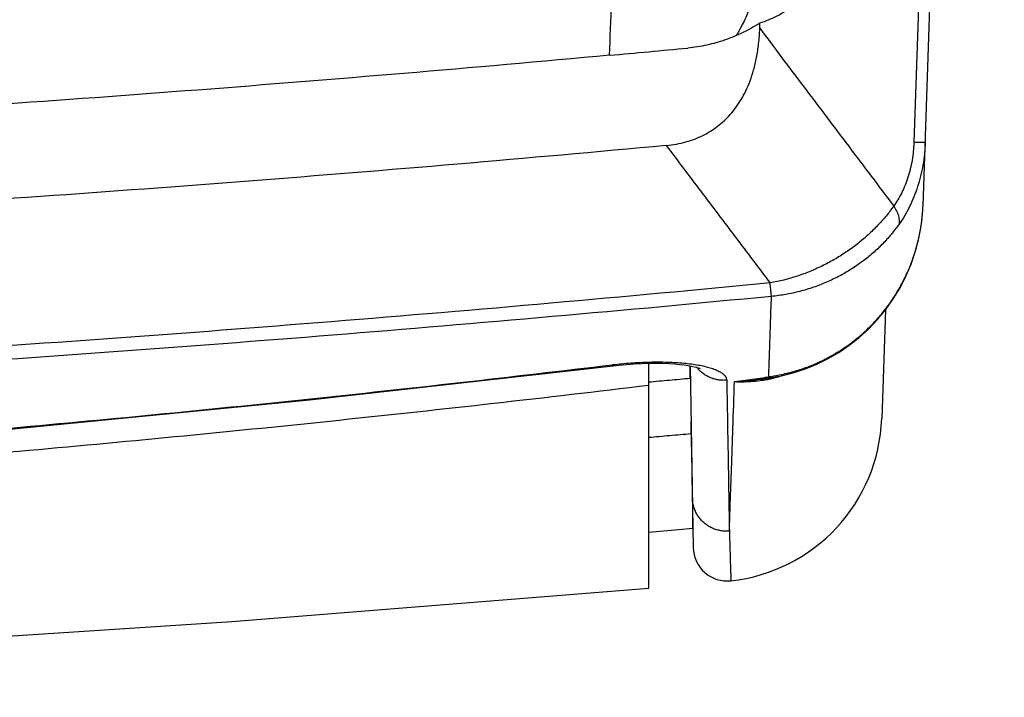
# Model space of a CAD drawing. Header units: inches. Extents: x 0 to 34, y 0 to 22.
# Tile 36 of 64: x 9.747 to 10.328, y 17.392 to 17.792. Entities that reach past the tile are written whole.
import ezdxf

# ---------------------------------------------------------------- set-up
doc = ezdxf.new("R2010")
doc.units = ezdxf.units.IN
doc.header["$LTSCALE"] = 1.87
doc.header["$MEASUREMENT"] = 0
doc.layers.get('0').update_dxf_attribs({"linetype": 'CONTINUOUS'})

msp = doc.modelspace()

# ---------------------------------------------------------------- linework, layer by layer
at = {"color": 7, "linetype": 'CONTINUOUS'}
for p, q in [((10.28024, 17.68237), (10.32824, 19.05692)), ((10.28328, 17.96199), (10.27481, 17.71967)), ((10.18384, 17.78722), (10.18395, 17.79032)), ((10.27893, 17.66922), (10.27895, 17.66925)), ((10.2581, 17.62091), (10.25585, 17.55669)), ((10.11824, 17.45644), (10.11824, 17.58932)), ((10.14273, 17.58776), (10.14461, 17.4803)), ((10.14274, 17.58028), (10.14274, 17.58747)), ((10.18587, 17.58011), (10.18755, 17.58035)), ((10.1433, 17.54778), (10.1433, 17.55491)), ((10.14428, 17.49186), (10.14428, 17.49889)), ((10.11824, 17.48956), (10.1359, 17.49112)), ((10.1359, 17.49112), (10.14428, 17.49186))]:
    msp.add_line(p, q, dxfattribs=at)
for points in [[(10.28001, 17.67821), (10.28009, 17.6793), (10.2802, 17.6813), (10.28024, 17.68237)], [(10.27895, 17.66925), (10.27934, 17.67191), (10.27977, 17.67548), (10.28001, 17.67821)], [(10.19075, 17.58083), (10.19658, 17.58194), (10.20339, 17.58364), (10.21028, 17.58585), (10.21715, 17.5886), (10.22391, 17.59189), (10.23045, 17.59567), (10.2367, 17.59992), (10.24262, 17.60461), (10.24821, 17.60972), (10.25345, 17.61524), (10.25829, 17.62115), (10.26271, 17.6274), (10.26669, 17.63396), (10.27018, 17.6408), (10.27318, 17.64786), (10.27567, 17.65512), (10.27764, 17.66252), (10.27895, 17.66925)], [(7.1755, 17.58824), (7.35837, 17.56762), (7.53949, 17.55), (7.7214, 17.53511), (7.90397, 17.52293), (8.08706, 17.51346), (8.27056, 17.5067), (8.45432, 17.50264), (8.63821, 17.50129), (8.8221, 17.50264), (9.00586, 17.5067), (9.18935, 17.51346), (9.37245, 17.52293), (9.55501, 17.53511), (9.73692, 17.55), (9.91805, 17.56761)], [(9.91805, 17.56761), (10.10087, 17.58823), (10.10532, 17.58865), (10.10975, 17.58897), (10.11413, 17.5892), (10.1184, 17.58932), (10.12252, 17.58936), (10.12643, 17.5893), (10.13009, 17.58915), (10.13347, 17.58893), (10.13653, 17.58865), (10.13924, 17.58833), (10.1416, 17.58797), (10.1436, 17.58761), (10.14525, 17.58724), (10.14656, 17.5869), (10.14756, 17.5866), (10.14825, 17.58635), (10.14864, 17.58619), (10.14871, 17.58616)], [(10.18773, 17.58037), (10.18823, 17.58044), (10.1898, 17.58068), (10.19075, 17.58083)], [(7.56524, 17.42583), (7.65141, 17.4206), (7.89822, 17.40805), (8.14494, 17.39908), (8.39162, 17.39371), (8.63828, 17.39192), (8.88493, 17.39371), (9.13161, 17.39909), (9.37834, 17.40805), (9.62514, 17.42061), (9.87205, 17.43676), (10.11824, 17.45644)]]:
    msp.add_lwpolyline(points, dxfattribs=at)
for centre, radius, start, end in [((10.15591, 17.56018), 0.1, 276.23581, 358), ((10.1646, 17.48065), 0.02, 181, 276.2357)]:
    msp.add_arc(centre, radius, start, end, dxfattribs=at)
for points, knots in [([(10.0952, 17.77126), (10.09555, 17.78178), (10.0963, 17.80359), (10.09746, 17.83744), (10.09847, 17.86699), (10.09909, 17.88525), (10.0993, 17.89146)], [0, 0, 0, 0, 0.26264, 0.544319, 0.844817, 1, 1, 1, 1]), ([(10.23243, 17.86462), (10.23238, 17.86223), (10.23216, 17.85756), (10.23138, 17.85074), (10.23019, 17.84425), (10.22862, 17.83808), (10.22667, 17.8322), (10.22435, 17.82661), (10.22165, 17.82128), (10.21856, 17.81623), (10.21506, 17.81145), (10.21112, 17.80696), (10.20671, 17.80278), (10.20182, 17.79896), (10.1964, 17.79553), (10.19042, 17.79257), (10.18616, 17.791), (10.18395, 17.79032)], [0, 0, 0, 0, 0.075388, 0.147487, 0.216577, 0.283431, 0.348328, 0.411792, 0.474448, 0.536506, 0.598663, 0.661311, 0.724839, 0.789978, 0.857069, 0.92688, 1, 1, 1, 1]), ([(10.18538, 17.83186), (10.18516, 17.82885), (10.18446, 17.82282), (10.18269, 17.81389), (10.1802, 17.80512), (10.177, 17.79659), (10.17352, 17.78918), (10.171, 17.78467), (10.16992, 17.78285)], [0, 0, 0, 0, 0.17464, 0.350437, 0.526372, 0.701703, 0.877132, 1, 1, 1, 1]), ([(10.12859, 17.71796), (10.13061, 17.71815), (10.13454, 17.71868), (10.14018, 17.71997), (10.1454, 17.7217), (10.15025, 17.72382), (10.15476, 17.72634), (10.15896, 17.72925), (10.16286, 17.73255), (10.16649, 17.73628), (10.16986, 17.74047), (10.17294, 17.74515), (10.17574, 17.75039), (10.17823, 17.75625), (10.18037, 17.7628), (10.18209, 17.77015), (10.18333, 17.77837), (10.18374, 17.78417), (10.18384, 17.78722)], [0, 0, 0, 0, 0.06235, 0.121145, 0.176915, 0.230665, 0.283146, 0.334876, 0.386751, 0.439651, 0.494083, 0.55094, 0.611244, 0.675717, 0.745644, 0.82216, 0.906513, 1, 1, 1, 1]), ([(10.18395, 17.79032), (10.18232, 17.78928), (10.17901, 17.7873), (10.1739, 17.78464), (10.16869, 17.78231), (10.16339, 17.7803), (10.158, 17.77861), (10.15253, 17.77725), (10.14699, 17.77622), (10.14325, 17.77575), (10.14138, 17.77557)], [0, 0, 0, 0, 0.127804, 0.254234, 0.379592, 0.504171, 0.628249, 0.752088, 0.875924, 1, 1, 1, 1]), ([(10.18384, 17.78722), (10.19255, 17.77564), (10.21004, 17.7524), (10.23641, 17.7174), (10.25407, 17.69397), (10.26293, 17.6822)], [0, 0, 0, 0, 0.330508, 0.66382, 1, 1, 1, 1]), ([(10.0952, 17.77126), (10.10289, 17.77197), (10.11829, 17.77339), (10.13369, 17.77484), (10.14138, 17.77557)], [0, 0, 0, 0, 0.499952, 1, 1, 1, 1]), ([(10.0952, 17.77126), (10.01422, 17.76381), (9.85228, 17.75015), (9.6093, 17.73339), (9.36643, 17.72036), (9.12365, 17.71105), (8.88093, 17.70547), (8.63824, 17.70361), (8.39555, 17.70547), (8.15284, 17.71105), (7.91006, 17.72036), (7.66719, 17.73339), (7.4242, 17.75015), (7.26227, 17.76381), (7.18129, 17.77126)], [0, 0, 0, 0, 0.083606, 0.167067, 0.250403, 0.33365, 0.416843, 0.5, 0.583157, 0.66635, 0.749597, 0.832933, 0.916394, 1, 1, 1, 1]), ([(10.12859, 17.71796), (10.08752, 17.71414), (10.00541, 17.70681), (9.84119, 17.69342), (9.60703, 17.67703), (9.30283, 17.66124), (8.96967, 17.65088), (8.63656, 17.64745), (8.30344, 17.65095), (7.97029, 17.66138), (7.66665, 17.67721), (7.43333, 17.69358), (7.27023, 17.70689), (7.18868, 17.71416), (7.1479, 17.71796)], [0, 0, 0, 0, 0.041447, 0.082859, 0.165592, 0.277352, 0.388989, 0.500564, 0.612139, 0.723777, 0.835538, 0.917707, 0.958837, 1, 1, 1, 1]), ([(10.12859, 17.71796), (10.13539, 17.70895), (10.14901, 17.69091), (10.16945, 17.66384), (10.1831, 17.64578), (10.18993, 17.63675)], [0, 0, 0, 0, 0.332863, 0.666195, 1, 1, 1, 1]), ([(10.27481, 17.71967), (10.27475, 17.71793), (10.27452, 17.71444), (10.27384, 17.70924), (10.27281, 17.70414), (10.27143, 17.69919), (10.26973, 17.69447), (10.26773, 17.69005), (10.26548, 17.68596), (10.2638, 17.68341), (10.26293, 17.6822)], [0, 0, 0, 0, 0.131204, 0.262882, 0.393873, 0.522967, 0.649, 0.770954, 0.888114, 1, 1, 1, 1]), ([(10.28156, 17.72), (10.28148, 17.7177), (10.28117, 17.71315), (10.28026, 17.70644), (10.27892, 17.69994), (10.27716, 17.69369), (10.275, 17.68769), (10.27244, 17.68198), (10.26951, 17.67657), (10.2673, 17.67315), (10.26613, 17.6715)], [0, 0, 0, 0, 0.133915, 0.264989, 0.393368, 0.519176, 0.642527, 0.76355, 0.882585, 1, 1, 1, 1]), ([(10.28156, 17.72), (10.28155, 17.71994), (10.28128, 17.71989), (10.28091, 17.71982), (10.28016, 17.71977), (10.27919, 17.71972), (10.27794, 17.71969), (10.27646, 17.71967), (10.27539, 17.71967), (10.27481, 17.71967)], [0, 0, 0, 0, 0.025101, 0.0901, 0.196093, 0.342066, 0.526294, 0.746518, 1, 1, 1, 1]), ([(10.26293, 17.6822), (10.2615, 17.68018), (10.25846, 17.67621), (10.25343, 17.67054), (10.24791, 17.66514), (10.24192, 17.66006), (10.2355, 17.65533), (10.22868, 17.65099), (10.22149, 17.64709), (10.21398, 17.64366), (10.20619, 17.64074), (10.19816, 17.63839), (10.19269, 17.63723), (10.18993, 17.63675)], [0, 0, 0, 0, 0.084179, 0.170165, 0.25778, 0.346881, 0.437339, 0.529019, 0.621767, 0.715399, 0.809745, 0.904658, 1, 1, 1, 1]), ([(10.26613, 17.6715), (10.26625, 17.67191), (10.2664, 17.67278), (10.26638, 17.67415), (10.26613, 17.67564), (10.26566, 17.6772), (10.26496, 17.67884), (10.26404, 17.68053), (10.26332, 17.68164), (10.26293, 17.6822)], [0, 0, 0, 0, 0.109511, 0.228123, 0.357882, 0.499899, 0.654511, 0.821456, 1, 1, 1, 1]), ([(10.28001, 17.67821), (10.28004, 17.67868), (10.28011, 17.67962), (10.28019, 17.68101), (10.28023, 17.68192), (10.28024, 17.68237)], [0, 0, 0, 0, 0.34096, 0.681218, 1, 1, 1, 1]), ([(10.26613, 17.6715), (10.26467, 17.66943), (10.26155, 17.66536), (10.25635, 17.65963), (10.25064, 17.65425), (10.24445, 17.64926), (10.23781, 17.64471), (10.23075, 17.64064), (10.22331, 17.63707), (10.21554, 17.63406), (10.20748, 17.63163), (10.1992, 17.62983), (10.19358, 17.62907), (10.19075, 17.62881)], [0, 0, 0, 0, 0.085361, 0.171942, 0.259694, 0.34861, 0.438686, 0.529902, 0.622201, 0.715477, 0.809608, 0.904481, 1, 1, 1, 1]), ([(10.27893, 17.66922), (10.27909, 17.67021), (10.27936, 17.67202), (10.27958, 17.67383), (10.27967, 17.67464)], [0, 0, 0, 0, 0.551288, 1, 1, 1, 1]), ([(10.19062, 17.58153), (10.19272, 17.58186), (10.19751, 17.58276), (10.20493, 17.58465), (10.21281, 17.58733), (10.22049, 17.59066), (10.2279, 17.5946), (10.23499, 17.59913), (10.24171, 17.60423), (10.24802, 17.60987), (10.25387, 17.61601), (10.25923, 17.62262), (10.26405, 17.62964), (10.2683, 17.63704), (10.27195, 17.64474), (10.27489, 17.65251), (10.27643, 17.65775), (10.27707, 17.66029)], [0, 0, 0, 0, 0.051364, 0.117961, 0.185297, 0.252791, 0.320448, 0.388275, 0.45631, 0.524561, 0.593007, 0.661615, 0.730337, 0.799118, 0.867893, 0.936608, 1, 1, 1, 1]), ([(10.27707, 17.66029), (10.27712, 17.6605), (10.2772, 17.66079), (10.27727, 17.66108), (10.27729, 17.66116)], [0, 0, 0, 0, 0.715978, 1, 1, 1, 1]), ([(10.18993, 17.63675), (10.10369, 17.62843), (9.93124, 17.61317), (9.67244, 17.59444), (9.41377, 17.57988), (9.1552, 17.56949), (8.8967, 17.56326), (8.63824, 17.56118), (8.37978, 17.56326), (8.12128, 17.56949), (7.86271, 17.57988), (7.60404, 17.59444), (7.34525, 17.61317), (7.17279, 17.62843), (7.08656, 17.63675)], [0, 0, 0, 0, 0.083625, 0.167094, 0.250435, 0.333679, 0.416856, 0.5, 0.583143, 0.666321, 0.749565, 0.832906, 0.916375, 1, 1, 1, 1]), ([(10.19075, 17.62881), (10.19072, 17.62907), (10.19065, 17.62967), (10.19054, 17.63069), (10.19042, 17.63193), (10.19027, 17.63337), (10.1901, 17.635), (10.18999, 17.63615), (10.18993, 17.63675)], [0, 0, 0, 0, 0.099769, 0.228452, 0.38465, 0.566668, 0.772533, 1, 1, 1, 1]), ([(10.19075, 17.62881), (10.10446, 17.62048), (9.93192, 17.60522), (9.67299, 17.58648), (9.41418, 17.57192), (9.15547, 17.56152), (8.89684, 17.55528), (8.63824, 17.55321), (8.37964, 17.55528), (8.12101, 17.56152), (7.8623, 17.57192), (7.6035, 17.58648), (7.34456, 17.60522), (7.17202, 17.62048), (7.08574, 17.62881)], [0, 0, 0, 0, 0.083624, 0.167093, 0.250434, 0.333678, 0.416856, 0.5, 0.583144, 0.666322, 0.749566, 0.832907, 0.916376, 1, 1, 1, 1]), ([(10.18912, 17.5813), (10.18929, 17.58629), (10.18964, 17.59656), (10.19019, 17.6124), (10.19056, 17.62324), (10.19075, 17.62881)], [0, 0, 0, 0, 0.315212, 0.648575, 1, 1, 1, 1]), ([(7.17968, 17.58844), (7.23959, 17.5812), (7.35976, 17.56764), (7.54062, 17.55005), (7.72232, 17.53517), (7.90471, 17.523), (8.08764, 17.51354), (8.27096, 17.50678), (8.45454, 17.50272), (8.63824, 17.50137), (8.82195, 17.50272), (9.00552, 17.50678), (9.18884, 17.51354), (9.37177, 17.523), (9.55416, 17.53517), (9.73587, 17.55005), (9.91673, 17.56764), (10.0369, 17.5812), (10.09681, 17.58844)], [0, 0, 0, 0, 0.061914, 0.12407, 0.18643, 0.248956, 0.311612, 0.374358, 0.437164, 0.5, 0.562836, 0.625642, 0.688389, 0.751044, 0.81357, 0.87593, 0.938086, 1, 1, 1, 1]), ([(10.09681, 17.58844), (10.0969, 17.58827), (10.09706, 17.58801), (10.09738, 17.58784), (10.09749, 17.58785), (10.09749, 17.58785)], [0, 0, 0, 0, 0.620859, 0.99405, 1, 1, 1, 1]), ([(10.09742, 17.58851), (10.09902, 17.5887), (10.10247, 17.58907), (10.10777, 17.58952), (10.11329, 17.58986), (10.11876, 17.59006), (10.12411, 17.59011), (10.12928, 17.59003), (10.13424, 17.5898), (10.13895, 17.58944), (10.14337, 17.58894), (10.14746, 17.58831), (10.15119, 17.58755), (10.15451, 17.58668), (10.1574, 17.5857), (10.15982, 17.58461), (10.16176, 17.58342), (10.16319, 17.58214), (10.1641, 17.58076), (10.16433, 17.57976), (10.16433, 17.57929)], [0, 0, 0, 0, 0.068899, 0.147789, 0.226612, 0.304623, 0.380875, 0.454543, 0.525147, 0.592346, 0.655722, 0.714694, 0.768762, 0.817594, 0.860929, 0.898618, 0.930647, 0.957373, 0.979848, 1, 1, 1, 1]), ([(10.16433, 17.57929), (10.1635, 17.57921), (10.16181, 17.57917), (10.15929, 17.57941), (10.15682, 17.57996), (10.15444, 17.58081), (10.15219, 17.58194), (10.15011, 17.58333), (10.14871, 17.58455), (10.148, 17.58528), (10.14787, 17.58541)], [0, 0, 0, 0, 0.139182, 0.27831, 0.417259, 0.555915, 0.694182, 0.831989, 0.969292, 1, 1, 1, 1]), ([(7.15824, 17.57637), (7.21904, 17.56903), (7.34098, 17.55527), (7.52449, 17.53744), (7.70884, 17.52236), (7.89389, 17.51002), (8.07949, 17.50043), (8.26551, 17.49359), (8.45181, 17.48948), (8.63824, 17.48811), (8.82468, 17.48948), (9.01097, 17.49359), (9.19699, 17.50043), (9.3826, 17.51002), (9.56764, 17.52236), (9.75199, 17.53744), (9.9355, 17.55527), (10.05745, 17.56903), (10.11824, 17.57637)], [0, 0, 0, 0, 0.06192, 0.124075, 0.186422, 0.24894, 0.311591, 0.374336, 0.437154, 0.5, 0.562846, 0.625664, 0.688409, 0.75106, 0.813578, 0.875925, 0.93808, 1, 1, 1, 1]), ([(10.14274, 17.58028), (10.13865, 17.57991), (10.13049, 17.57917), (10.12232, 17.57844), (10.11824, 17.57808)], [0, 0, 0, 0, 0.500026, 1, 1, 1, 1]), ([(10.16433, 17.57929), (10.1645, 17.57002), (10.1648, 17.55271), (10.16522, 17.52858), (10.16557, 17.50814), (10.16579, 17.49575), (10.16588, 17.49017)], [0, 0, 0, 0, 0.31193, 0.58274, 0.812176, 1, 1, 1, 1]), ([(10.16588, 17.49017), (10.16607, 17.49571), (10.1665, 17.508), (10.16719, 17.52826), (10.16801, 17.55214), (10.16859, 17.56927), (10.16891, 17.57843)], [0, 0, 0, 0, 0.188279, 0.417856, 0.688506, 1, 1, 1, 1]), ([(10.16891, 17.57843), (10.17099, 17.57872), (10.17506, 17.57929), (10.18102, 17.58012), (10.18491, 17.58067), (10.18681, 17.58094)], [0, 0, 0, 0, 0.348917, 0.681852, 1, 1, 1, 1]), ([(10.16891, 17.57843), (10.17105, 17.57856), (10.17531, 17.57887), (10.18096, 17.57945), (10.18447, 17.57991), (10.18587, 17.58011)], [0, 0, 0, 0, 0.377328, 0.751566, 1, 1, 1, 1]), ([(10.16891, 17.57843), (10.17077, 17.57837), (10.17447, 17.57834), (10.17995, 17.57862), (10.18356, 17.57902), (10.18533, 17.57926)], [0, 0, 0, 0, 0.33972, 0.673591, 1, 1, 1, 1]), ([(10.18667, 17.58092), (10.18679, 17.58079), (10.18703, 17.58056), (10.18741, 17.58037), (10.18764, 17.58036), (10.18773, 17.58037)], [0, 0, 0, 0, 0.447755, 0.797116, 1, 1, 1, 1]), ([(10.18681, 17.58094), (10.18705, 17.58098), (10.18756, 17.58105), (10.18833, 17.58117), (10.18886, 17.58125), (10.18912, 17.5813)], [0, 0, 0, 0, 0.313408, 0.657723, 1, 1, 1, 1]), ([(10.18912, 17.5813), (10.18935, 17.58114), (10.18981, 17.58089), (10.19039, 17.58079), (10.19069, 17.58082), (10.19075, 17.58083)], [0, 0, 0, 0, 0.483329, 0.896946, 1, 1, 1, 1]), ([(10.19088, 17.58032), (10.1922, 17.58063), (10.19407, 17.58112), (10.19592, 17.58169), (10.19647, 17.58187)], [0, 0, 0, 0, 0.703522, 1, 1, 1, 1]), ([(10.11824, 17.54554), (10.12242, 17.54591), (10.13077, 17.54666), (10.13913, 17.54741), (10.1433, 17.54778)], [0, 0, 0, 0, 0.499974, 1, 1, 1, 1]), ([(10.1433, 17.54778), (10.14341, 17.54163), (10.14361, 17.53044), (10.14382, 17.51808), (10.14394, 17.51122), (10.14397, 17.50959)], [0, 0, 0, 0, 0.485766, 0.874906, 1, 1, 1, 1]), ([(10.14397, 17.50959), (10.14401, 17.50741), (10.14408, 17.50365), (10.14413, 17.50062), (10.14416, 17.49889)], [0, 0, 0, 0, 0.560106, 1, 1, 1, 1]), ([(10.16588, 17.49016), (10.16505, 17.49009), (10.16336, 17.49004), (10.16084, 17.49029), (10.15837, 17.49086), (10.15599, 17.49173), (10.15374, 17.49288), (10.15166, 17.49431), (10.14978, 17.49599), (10.14812, 17.4979), (10.14672, 17.49999), (10.14559, 17.50225), (10.14477, 17.50462), (10.14424, 17.50708), (10.14411, 17.50876), (10.14409, 17.50959)], [0, 0, 0, 0, 0.077193, 0.154378, 0.231538, 0.308657, 0.385722, 0.462723, 0.539655, 0.616515, 0.693307, 0.770039, 0.846722, 0.92337, 1, 1, 1, 1]), ([(10.14416, 17.49889), (10.14417, 17.49805), (10.14421, 17.49568), (10.14427, 17.49232), (10.14427, 17.49232)], [0, 0, 0, 0, 0.395204, 1, 1, 1, 1]), ([(10.16588, 17.49017), (10.16601, 17.48588), (10.16623, 17.47881), (10.16653, 17.46878), (10.16666, 17.46471), (10.16678, 17.46077), (10.16678, 17.46077)], [0, 0, 0, 0, 0.437434, 0.749981, 0.937524, 1, 1, 1, 1])]:
    msp.add_open_spline(points, degree=3, knots=knots, dxfattribs=at)
for points in [[(10.27967, 17.67464), (10.2797, 17.67484), (10.27972, 17.67503), (10.27974, 17.67522)], [(10.27974, 17.67522), (10.27984, 17.67622), (10.27993, 17.67721), (10.28001, 17.67821)], [(10.27729, 17.66116), (10.27794, 17.66383), (10.27849, 17.66651), (10.27893, 17.66922)], [(10.09681, 17.58844), (10.09701, 17.58846), (10.09721, 17.58849), (10.09742, 17.58851)], [(10.1426, 17.58779), (10.14265, 17.58529), (10.14269, 17.58278), (10.14274, 17.58028)], [(10.14787, 17.58541), (10.14742, 17.58588), (10.147, 17.58638), (10.1466, 17.58689)], [(10.18533, 17.57926), (10.18558, 17.57948), (10.18584, 17.57968), (10.18612, 17.57984)], [(10.18533, 17.57926), (10.18556, 17.5793), (10.18578, 17.57933), (10.18601, 17.57936)], [(10.18601, 17.57936), (10.18662, 17.57946), (10.18724, 17.57957), (10.18786, 17.57968)], [(10.18612, 17.57984), (10.18639, 17.58), (10.18667, 17.58013), (10.18696, 17.58022)], [(10.18696, 17.58022), (10.1871, 17.58027), (10.18725, 17.5803), (10.18739, 17.58033)], [(10.18786, 17.57968), (10.18848, 17.5798), (10.18909, 17.57992), (10.18971, 17.58006)], [(10.18912, 17.5813), (10.18962, 17.58137), (10.19012, 17.58145), (10.19062, 17.58153)], [(10.18971, 17.58006), (10.1901, 17.58014), (10.19049, 17.58023), (10.19088, 17.58032)]]:
    msp.add_open_spline(points, degree=3, dxfattribs=at)

doc.saveas('drawing.dxf')
